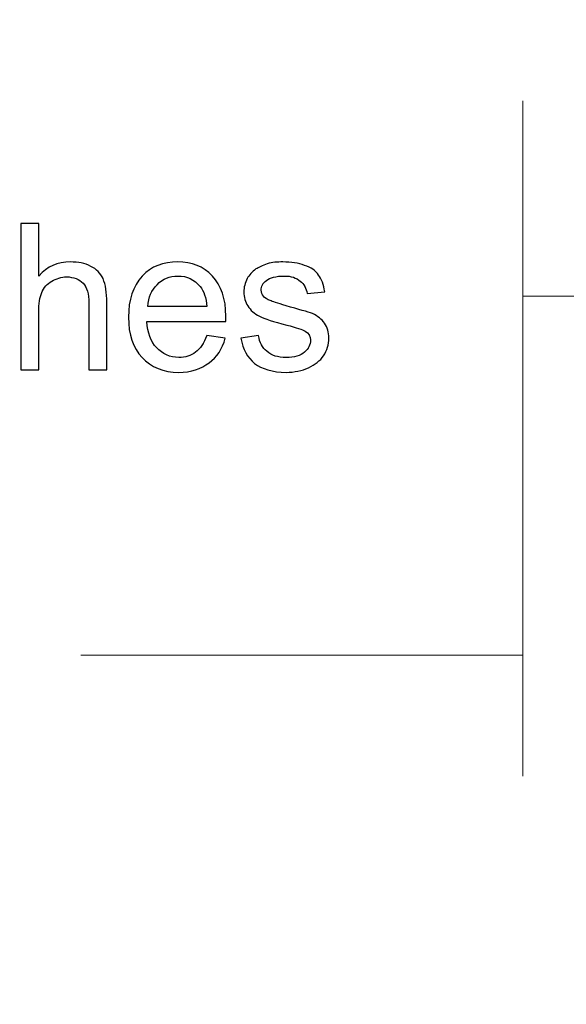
# Model space of a CAD drawing. Header units: centimetres. Extents: x -105 to 112, y -140 to 143.
# Tile 64 of 90: x -100.29 to -99.16, y 58.68 to 60.72. Entities that reach past the tile are written whole.
import ezdxf

# ---------------------------------------------------------------- set-up
doc = ezdxf.new("R2010")
doc.units = ezdxf.units.CM
doc.header["$MEASUREMENT"] = 0
doc.layers.add('Layer 1', color=7, linetype='Continuous')

msp = doc.modelspace()

# ---------------------------------------------------------------- linework, layer by layer
at = {"layer": 'Layer 1', "color": 240, "lineweight": 211}
msp.add_open_spline([(-100.73824, 142.69407), (-100.73824, 142.69407), (27.42324, 142.69407), (27.42324, 142.69407), (27.42324, 142.69407), (29.71918, 142.69407), (31.59804, 140.81576), (31.59804, 138.51964), (31.59804, 138.51964), (31.59804, 138.51964), (31.59804, 60.80756), (31.59804, 60.80756), (31.59804, 60.80756), (31.59804, 58.51145), (29.71918, 56.63332), (27.42324, 56.63332), (27.42324, 56.63332), (27.42324, 56.63332), (-100.73824, 56.63332), (-100.73824, 56.63332), (-100.73824, 56.63332), (-103.0344, 56.63332), (-104.91305, 58.51145), (-104.91305, 60.80756), (-104.91305, 60.80756), (-104.91305, 60.80756), (-104.91305, 138.51964), (-104.91305, 138.51964), (-104.91305, 138.51964), (-104.91305, 140.81576), (-103.0344, 142.69407), (-100.73824, 142.69407)], degree=3, knots=[0, 0, 0, 0, 0.1111111, 0.1111111, 0.1111111, 0.1111111, 0.2222222, 0.2222222, 0.2222222, 0.2222222, 0.3333333, 0.3333333, 0.3333333, 0.3333333, 0.4444444, 0.4444444, 0.4444444, 0.4444444, 0.5555556, 0.5555556, 0.5555556, 0.5555556, 0.6666667, 0.6666667, 0.6666667, 0.6666667, 0.7777778, 0.7777778, 0.7777778, 0.7777778, 1, 1, 1, 1], dxfattribs=at)
at = {"layer": 'Layer 1', "color": 155, "lineweight": 9}
for points in [[(-99.24818, 60.54961), (-99.24818, 60.54961), (-99.24818, 59.14905), (-99.24818, 59.14905)], [(-99.24818, 60.54961), (-99.24818, 60.54961), (-99.24818, 59.89384), (-99.24818, 59.89384)], [(-98.31485, 60.14452), (-98.31485, 60.14452), (-99.24818, 60.14452), (-99.24818, 60.14452)], [(-99.24818, 59.39974), (-99.24818, 59.39974), (-100.16483, 59.39974), (-100.16483, 59.39974)]]:
    msp.add_open_spline(points, degree=3, dxfattribs=at)
at = {"layer": 'Layer 1', "color": 155}
for points, knots in [([(-100.28921, 59.99193), (-100.28921, 59.99193), (-100.28921, 60.2953), (-100.28921, 60.2953), (-100.28921, 60.2953), (-100.28921, 60.2953), (-100.25195, 60.2953), (-100.25195, 60.2953), (-100.25195, 60.2953), (-100.25195, 60.2953), (-100.25195, 60.1863), (-100.25195, 60.1863), (-100.25195, 60.1863), (-100.23471, 60.20629), (-100.21286, 60.21537), (-100.18654, 60.21537), (-100.18654, 60.21537), (-100.17035, 60.21537), (-100.15631, 60.21355), (-100.14432, 60.20629), (-100.14432, 60.20629), (-100.13239, 60.20084), (-100.12388, 60.19175), (-100.11869, 60.18085), (-100.11869, 60.18085), (-100.11351, 60.16814), (-100.11104, 60.15179), (-100.11104, 60.13181), (-100.11104, 60.13181), (-100.11104, 60.13181), (-100.11104, 59.99193), (-100.11104, 59.99193), (-100.11104, 59.99193), (-100.11104, 59.99193), (-100.14828, 59.99193), (-100.14828, 59.99193), (-100.14828, 59.99193), (-100.14828, 59.99193), (-100.14828, 60.12999), (-100.14828, 60.12999), (-100.14828, 60.12999), (-100.14828, 60.14997), (-100.15226, 60.16269), (-100.16029, 60.17177), (-100.16029, 60.17177), (-100.1683, 60.17904), (-100.17958, 60.18449), (-100.19428, 60.18449), (-100.19428, 60.18449), (-100.20519, 60.18449), (-100.21549, 60.18085), (-100.22514, 60.1754), (-100.22514, 60.1754), (-100.23486, 60.16995), (-100.24167, 60.16269), (-100.24585, 60.15179), (-100.24585, 60.15179), (-100.2499, 60.14271), (-100.25195, 60.12817), (-100.25195, 60.11182), (-100.25195, 60.11182), (-100.25195, 60.11182), (-100.25195, 59.99193), (-100.25195, 59.99193), (-100.25195, 59.99193), (-100.25195, 59.99193), (-100.28921, 59.99193), (-100.28921, 59.99193), (-100.28921, 59.99193), (-100.28921, 59.99193), (-100.28921, 59.99193), (-100.28921, 59.99193)], [0, 0, 0, 0, 0.0526316, 0.0526316, 0.0526316, 0.0526316, 0.1052632, 0.1052632, 0.1052632, 0.1052632, 0.1578947, 0.1578947, 0.1578947, 0.1578947, 0.2105263, 0.2105263, 0.2105263, 0.2105263, 0.2631579, 0.2631579, 0.2631579, 0.2631579, 0.3157895, 0.3157895, 0.3157895, 0.3157895, 0.3684211, 0.3684211, 0.3684211, 0.3684211, 0.4210526, 0.4210526, 0.4210526, 0.4210526, 0.4736842, 0.4736842, 0.4736842, 0.4736842, 0.5263158, 0.5263158, 0.5263158, 0.5263158, 0.5789474, 0.5789474, 0.5789474, 0.5789474, 0.6315789, 0.6315789, 0.6315789, 0.6315789, 0.6842105, 0.6842105, 0.6842105, 0.6842105, 0.7368421, 0.7368421, 0.7368421, 0.7368421, 0.7894737, 0.7894737, 0.7894737, 0.7894737, 0.8421053, 0.8421053, 0.8421053, 0.8421053, 0.8947368, 0.8947368, 0.8947368, 0.8947368, 1, 1, 1, 1]), ([(-99.9039, 60.06278), (-99.9039, 60.06278), (-99.86537, 60.05733), (-99.86537, 60.05733), (-99.86537, 60.05733), (-99.8714, 60.03553), (-99.88261, 60.01736), (-99.89901, 60.00646), (-99.89901, 60.00646), (-99.91533, 59.99375), (-99.93627, 59.98648), (-99.96174, 59.98648), (-99.96174, 59.98648), (-99.99375, 59.98648), (-100.01914, 59.99738), (-100.03794, 60.01736), (-100.03794, 60.01736), (-100.05667, 60.03735), (-100.06605, 60.06459), (-100.06605, 60.10093), (-100.06605, 60.10093), (-100.06605, 60.13726), (-100.05662, 60.1645), (-100.03767, 60.1863), (-100.03767, 60.1863), (-100.01865, 60.20629), (-99.99402, 60.21537), (-99.96379, 60.21537), (-99.96379, 60.21537), (-99.93449, 60.21537), (-99.91057, 60.20629), (-99.89198, 60.1863), (-99.89198, 60.1863), (-99.87346, 60.16632), (-99.86417, 60.13907), (-99.86417, 60.10274), (-99.86417, 60.10274), (-99.86417, 60.10093), (-99.86425, 60.09729), (-99.86437, 60.09184), (-99.86437, 60.09184), (-99.86437, 60.09184), (-100.02793, 60.09184), (-100.02793, 60.09184), (-100.02793, 60.09184), (-100.02652, 60.06823), (-100.01978, 60.05006), (-100.0075, 60.03735), (-100.0075, 60.03735), (-99.99531, 60.02463), (-99.97998, 60.01736), (-99.96174, 60.01736), (-99.96174, 60.01736), (-99.94812, 60.01736), (-99.93647, 60.021), (-99.9269, 60.02826), (-99.9269, 60.02826), (-99.91718, 60.03553), (-99.90959, 60.04643), (-99.9039, 60.06278), (-99.9039, 60.06278), (-99.9039, 60.06278), (-99.9039, 60.06278), (-99.9039, 60.06278)], [0, 0, 0, 0, 0.0588235, 0.0588235, 0.0588235, 0.0588235, 0.1176471, 0.1176471, 0.1176471, 0.1176471, 0.1764706, 0.1764706, 0.1764706, 0.1764706, 0.2352941, 0.2352941, 0.2352941, 0.2352941, 0.2941176, 0.2941176, 0.2941176, 0.2941176, 0.3529412, 0.3529412, 0.3529412, 0.3529412, 0.4117647, 0.4117647, 0.4117647, 0.4117647, 0.4705882, 0.4705882, 0.4705882, 0.4705882, 0.5294118, 0.5294118, 0.5294118, 0.5294118, 0.5882353, 0.5882353, 0.5882353, 0.5882353, 0.6470588, 0.6470588, 0.6470588, 0.6470588, 0.7058824, 0.7058824, 0.7058824, 0.7058824, 0.7647059, 0.7647059, 0.7647059, 0.7647059, 0.8235294, 0.8235294, 0.8235294, 0.8235294, 0.8823529, 0.8823529, 0.8823529, 0.8823529, 1, 1, 1, 1]), ([(-99.83316, 60.05733), (-99.83316, 60.05733), (-99.79632, 60.06278), (-99.79632, 60.06278), (-99.79632, 60.06278), (-99.79427, 60.04825), (-99.78853, 60.03735), (-99.77901, 60.03008), (-99.77901, 60.03008), (-99.76958, 60.021), (-99.75631, 60.01736), (-99.73943, 60.01736), (-99.73943, 60.01736), (-99.72225, 60.01736), (-99.70955, 60.021), (-99.70125, 60.02826), (-99.70125, 60.02826), (-99.69294, 60.03553), (-99.68882, 60.0428), (-99.68882, 60.05369), (-99.68882, 60.05369), (-99.68882, 60.06096), (-99.69253, 60.06823), (-99.69997, 60.07186), (-99.69997, 60.07186), (-99.70515, 60.07549), (-99.71785, 60.07913), (-99.73807, 60.08458), (-99.73807, 60.08458), (-99.76532, 60.09184), (-99.78414, 60.09729), (-99.79471, 60.10274), (-99.79471, 60.10274), (-99.80521, 60.10819), (-99.81322, 60.11546), (-99.81861, 60.12454), (-99.81861, 60.12454), (-99.82408, 60.13181), (-99.82684, 60.14271), (-99.82684, 60.15361), (-99.82684, 60.15361), (-99.82684, 60.16269), (-99.82457, 60.17177), (-99.8201, 60.18085), (-99.8201, 60.18085), (-99.81556, 60.18812), (-99.80953, 60.19539), (-99.80186, 60.20084), (-99.80186, 60.20084), (-99.79605, 60.20447), (-99.78817, 60.2081), (-99.77823, 60.21173), (-99.77823, 60.21173), (-99.76817, 60.21537), (-99.75752, 60.21537), (-99.7461, 60.21537), (-99.7461, 60.21537), (-99.72886, 60.21537), (-99.7138, 60.21355), (-99.70083, 60.2081), (-99.70083, 60.2081), (-99.68777, 60.20447), (-99.67818, 60.1972), (-99.67194, 60.18812), (-99.67194, 60.18812), (-99.66584, 60.18085), (-99.66152, 60.16814), (-99.65917, 60.15361), (-99.65917, 60.15361), (-99.65917, 60.15361), (-99.69558, 60.14997), (-99.69558, 60.14997), (-99.69558, 60.14997), (-99.6972, 60.16087), (-99.70203, 60.16995), (-99.70991, 60.1754), (-99.70991, 60.1754), (-99.71778, 60.18267), (-99.72891, 60.1863), (-99.74339, 60.1863), (-99.74339, 60.1863), (-99.76043, 60.1863), (-99.77264, 60.18267), (-99.77987, 60.17722), (-99.77987, 60.17722), (-99.78717, 60.17177), (-99.7908, 60.1645), (-99.7908, 60.15724), (-99.7908, 60.15724), (-99.7908, 60.15179), (-99.78939, 60.14816), (-99.78633, 60.14452), (-99.78633, 60.14452), (-99.78328, 60.14089), (-99.77852, 60.13726), (-99.77206, 60.13544), (-99.77206, 60.13544), (-99.76829, 60.13362), (-99.75745, 60.12999), (-99.73928, 60.12454), (-99.73928, 60.12454), (-99.71302, 60.11727), (-99.69465, 60.11182), (-99.68422, 60.10819), (-99.68422, 60.10819), (-99.67378, 60.10274), (-99.66562, 60.09729), (-99.65967, 60.08821), (-99.65967, 60.08821), (-99.65371, 60.07913), (-99.65073, 60.07004), (-99.65073, 60.05733), (-99.65073, 60.05733), (-99.65073, 60.04461), (-99.65427, 60.0319), (-99.66157, 60.021), (-99.66157, 60.021), (-99.66882, 60.0101), (-99.67925, 60.00283), (-99.69287, 59.99557), (-99.69287, 59.99557), (-99.70657, 59.99012), (-99.72205, 59.98648), (-99.73928, 59.98648), (-99.73928, 59.98648), (-99.76773, 59.98648), (-99.78958, 59.99375), (-99.8045, 60.00465), (-99.8045, 60.00465), (-99.81947, 60.01736), (-99.82897, 60.03371), (-99.83316, 60.05733)], [0, 0, 0, 0, 0.0294118, 0.0294118, 0.0294118, 0.0294118, 0.0588235, 0.0588235, 0.0588235, 0.0588235, 0.0882353, 0.0882353, 0.0882353, 0.0882353, 0.1176471, 0.1176471, 0.1176471, 0.1176471, 0.1470588, 0.1470588, 0.1470588, 0.1470588, 0.1764706, 0.1764706, 0.1764706, 0.1764706, 0.2058824, 0.2058824, 0.2058824, 0.2058824, 0.2352941, 0.2352941, 0.2352941, 0.2352941, 0.2647059, 0.2647059, 0.2647059, 0.2647059, 0.2941176, 0.2941176, 0.2941176, 0.2941176, 0.3235294, 0.3235294, 0.3235294, 0.3235294, 0.3529412, 0.3529412, 0.3529412, 0.3529412, 0.3823529, 0.3823529, 0.3823529, 0.3823529, 0.4117647, 0.4117647, 0.4117647, 0.4117647, 0.4411765, 0.4411765, 0.4411765, 0.4411765, 0.4705882, 0.4705882, 0.4705882, 0.4705882, 0.5, 0.5, 0.5, 0.5, 0.5294118, 0.5294118, 0.5294118, 0.5294118, 0.5588235, 0.5588235, 0.5588235, 0.5588235, 0.5882353, 0.5882353, 0.5882353, 0.5882353, 0.6176471, 0.6176471, 0.6176471, 0.6176471, 0.6470588, 0.6470588, 0.6470588, 0.6470588, 0.6764706, 0.6764706, 0.6764706, 0.6764706, 0.7058824, 0.7058824, 0.7058824, 0.7058824, 0.7352941, 0.7352941, 0.7352941, 0.7352941, 0.7647059, 0.7647059, 0.7647059, 0.7647059, 0.7941176, 0.7941176, 0.7941176, 0.7941176, 0.8235294, 0.8235294, 0.8235294, 0.8235294, 0.8529412, 0.8529412, 0.8529412, 0.8529412, 0.8823529, 0.8823529, 0.8823529, 0.8823529, 0.9117647, 0.9117647, 0.9117647, 0.9117647, 0.9411765, 0.9411765, 0.9411765, 0.9411765, 1, 1, 1, 1]), ([(-100.02588, 60.12272), (-100.02588, 60.12272), (-99.90348, 60.12272), (-99.90348, 60.12272), (-99.90348, 60.12272), (-99.90512, 60.14089), (-99.90986, 60.15542), (-99.91752, 60.1645), (-99.91752, 60.1645), (-99.92931, 60.17904), (-99.9447, 60.1863), (-99.96357, 60.1863), (-99.96357, 60.1863), (-99.98061, 60.1863), (-99.99495, 60.18085), (-100.00659, 60.16814), (-100.00659, 60.16814), (-100.01814, 60.15724), (-100.02461, 60.14271), (-100.02588, 60.12272), (-100.02588, 60.12272), (-100.02588, 60.12272), (-100.02588, 60.12272), (-100.02588, 60.12272)], [0, 0, 0, 0, 0.1428571, 0.1428571, 0.1428571, 0.1428571, 0.2857143, 0.2857143, 0.2857143, 0.2857143, 0.4285714, 0.4285714, 0.4285714, 0.4285714, 0.5714286, 0.5714286, 0.5714286, 0.5714286, 0.7142857, 0.7142857, 0.7142857, 0.7142857, 1, 1, 1, 1])]:
    msp.add_open_spline(points, degree=3, knots=knots, dxfattribs=at)
at = {"layer": 'Layer 1', "color": 155, "lineweight": 9}
for points, knots in [([(-100.28921, 59.99193), (-100.28921, 59.99193), (-100.28921, 60.2953), (-100.28921, 60.2953), (-100.28921, 60.2953), (-100.28921, 60.2953), (-100.25195, 60.2953), (-100.25195, 60.2953), (-100.25195, 60.2953), (-100.25195, 60.2953), (-100.25195, 60.1863), (-100.25195, 60.1863), (-100.25195, 60.1863), (-100.23471, 60.20629), (-100.21286, 60.21537), (-100.18654, 60.21537), (-100.18654, 60.21537), (-100.17035, 60.21537), (-100.15631, 60.21355), (-100.14432, 60.20629), (-100.14432, 60.20629), (-100.13239, 60.20084), (-100.12388, 60.19175), (-100.11869, 60.18085), (-100.11869, 60.18085), (-100.11351, 60.16814), (-100.11104, 60.15179), (-100.11104, 60.13181), (-100.11104, 60.13181), (-100.11104, 60.13181), (-100.11104, 59.99193), (-100.11104, 59.99193), (-100.11104, 59.99193), (-100.11104, 59.99193), (-100.14828, 59.99193), (-100.14828, 59.99193), (-100.14828, 59.99193), (-100.14828, 59.99193), (-100.14828, 60.12999), (-100.14828, 60.12999), (-100.14828, 60.12999), (-100.14828, 60.14997), (-100.15226, 60.16269), (-100.16029, 60.17177), (-100.16029, 60.17177), (-100.1683, 60.17904), (-100.17958, 60.18449), (-100.19428, 60.18449), (-100.19428, 60.18449), (-100.20519, 60.18449), (-100.21549, 60.18085), (-100.22514, 60.1754), (-100.22514, 60.1754), (-100.23486, 60.16995), (-100.24167, 60.16269), (-100.24585, 60.15179), (-100.24585, 60.15179), (-100.2499, 60.14271), (-100.25195, 60.12817), (-100.25195, 60.11182), (-100.25195, 60.11182), (-100.25195, 60.11182), (-100.25195, 59.99193), (-100.25195, 59.99193), (-100.25195, 59.99193), (-100.25195, 59.99193), (-100.28921, 59.99193), (-100.28921, 59.99193), (-100.28921, 59.99193), (-100.28921, 59.99193), (-100.28921, 59.99193), (-100.28921, 59.99193)], [0, 0, 0, 0, 0.0526316, 0.0526316, 0.0526316, 0.0526316, 0.1052632, 0.1052632, 0.1052632, 0.1052632, 0.1578947, 0.1578947, 0.1578947, 0.1578947, 0.2105263, 0.2105263, 0.2105263, 0.2105263, 0.2631579, 0.2631579, 0.2631579, 0.2631579, 0.3157895, 0.3157895, 0.3157895, 0.3157895, 0.3684211, 0.3684211, 0.3684211, 0.3684211, 0.4210526, 0.4210526, 0.4210526, 0.4210526, 0.4736842, 0.4736842, 0.4736842, 0.4736842, 0.5263158, 0.5263158, 0.5263158, 0.5263158, 0.5789474, 0.5789474, 0.5789474, 0.5789474, 0.6315789, 0.6315789, 0.6315789, 0.6315789, 0.6842105, 0.6842105, 0.6842105, 0.6842105, 0.7368421, 0.7368421, 0.7368421, 0.7368421, 0.7894737, 0.7894737, 0.7894737, 0.7894737, 0.8421053, 0.8421053, 0.8421053, 0.8421053, 0.8947368, 0.8947368, 0.8947368, 0.8947368, 1, 1, 1, 1]), ([(-99.9039, 60.06278), (-99.9039, 60.06278), (-99.86537, 60.05733), (-99.86537, 60.05733), (-99.86537, 60.05733), (-99.8714, 60.03553), (-99.88261, 60.01736), (-99.89901, 60.00646), (-99.89901, 60.00646), (-99.91533, 59.99375), (-99.93627, 59.98648), (-99.96174, 59.98648), (-99.96174, 59.98648), (-99.99375, 59.98648), (-100.01914, 59.99738), (-100.03794, 60.01736), (-100.03794, 60.01736), (-100.05667, 60.03735), (-100.06605, 60.06459), (-100.06605, 60.10093), (-100.06605, 60.10093), (-100.06605, 60.13726), (-100.05662, 60.1645), (-100.03767, 60.1863), (-100.03767, 60.1863), (-100.01865, 60.20629), (-99.99402, 60.21537), (-99.96379, 60.21537), (-99.96379, 60.21537), (-99.93449, 60.21537), (-99.91057, 60.20629), (-99.89198, 60.1863), (-99.89198, 60.1863), (-99.87346, 60.16632), (-99.86417, 60.13907), (-99.86417, 60.10274), (-99.86417, 60.10274), (-99.86417, 60.10093), (-99.86425, 60.09729), (-99.86437, 60.09184), (-99.86437, 60.09184), (-99.86437, 60.09184), (-100.02793, 60.09184), (-100.02793, 60.09184), (-100.02793, 60.09184), (-100.02652, 60.06823), (-100.01978, 60.05006), (-100.0075, 60.03735), (-100.0075, 60.03735), (-99.99531, 60.02463), (-99.97998, 60.01736), (-99.96174, 60.01736), (-99.96174, 60.01736), (-99.94812, 60.01736), (-99.93647, 60.021), (-99.9269, 60.02826), (-99.9269, 60.02826), (-99.91718, 60.03553), (-99.90959, 60.04643), (-99.9039, 60.06278), (-99.9039, 60.06278), (-99.9039, 60.06278), (-99.9039, 60.06278), (-99.9039, 60.06278)], [0, 0, 0, 0, 0.0588235, 0.0588235, 0.0588235, 0.0588235, 0.1176471, 0.1176471, 0.1176471, 0.1176471, 0.1764706, 0.1764706, 0.1764706, 0.1764706, 0.2352941, 0.2352941, 0.2352941, 0.2352941, 0.2941176, 0.2941176, 0.2941176, 0.2941176, 0.3529412, 0.3529412, 0.3529412, 0.3529412, 0.4117647, 0.4117647, 0.4117647, 0.4117647, 0.4705882, 0.4705882, 0.4705882, 0.4705882, 0.5294118, 0.5294118, 0.5294118, 0.5294118, 0.5882353, 0.5882353, 0.5882353, 0.5882353, 0.6470588, 0.6470588, 0.6470588, 0.6470588, 0.7058824, 0.7058824, 0.7058824, 0.7058824, 0.7647059, 0.7647059, 0.7647059, 0.7647059, 0.8235294, 0.8235294, 0.8235294, 0.8235294, 0.8823529, 0.8823529, 0.8823529, 0.8823529, 1, 1, 1, 1]), ([(-99.83316, 60.05733), (-99.83316, 60.05733), (-99.79632, 60.06278), (-99.79632, 60.06278), (-99.79632, 60.06278), (-99.79427, 60.04825), (-99.78853, 60.03735), (-99.77901, 60.03008), (-99.77901, 60.03008), (-99.76958, 60.021), (-99.75631, 60.01736), (-99.73943, 60.01736), (-99.73943, 60.01736), (-99.72225, 60.01736), (-99.70955, 60.021), (-99.70125, 60.02826), (-99.70125, 60.02826), (-99.69294, 60.03553), (-99.68882, 60.0428), (-99.68882, 60.05369), (-99.68882, 60.05369), (-99.68882, 60.06096), (-99.69253, 60.06823), (-99.69997, 60.07186), (-99.69997, 60.07186), (-99.70515, 60.07549), (-99.71785, 60.07913), (-99.73807, 60.08458), (-99.73807, 60.08458), (-99.76532, 60.09184), (-99.78414, 60.09729), (-99.79471, 60.10274), (-99.79471, 60.10274), (-99.80521, 60.10819), (-99.81322, 60.11546), (-99.81861, 60.12454), (-99.81861, 60.12454), (-99.82408, 60.13181), (-99.82684, 60.14271), (-99.82684, 60.15361), (-99.82684, 60.15361), (-99.82684, 60.16269), (-99.82457, 60.17177), (-99.8201, 60.18085), (-99.8201, 60.18085), (-99.81556, 60.18812), (-99.80953, 60.19539), (-99.80186, 60.20084), (-99.80186, 60.20084), (-99.79605, 60.20447), (-99.78817, 60.2081), (-99.77823, 60.21173), (-99.77823, 60.21173), (-99.76817, 60.21537), (-99.75752, 60.21537), (-99.7461, 60.21537), (-99.7461, 60.21537), (-99.72886, 60.21537), (-99.7138, 60.21355), (-99.70083, 60.2081), (-99.70083, 60.2081), (-99.68777, 60.20447), (-99.67818, 60.1972), (-99.67194, 60.18812), (-99.67194, 60.18812), (-99.66584, 60.18085), (-99.66152, 60.16814), (-99.65917, 60.15361), (-99.65917, 60.15361), (-99.65917, 60.15361), (-99.69558, 60.14997), (-99.69558, 60.14997), (-99.69558, 60.14997), (-99.6972, 60.16087), (-99.70203, 60.16995), (-99.70991, 60.1754), (-99.70991, 60.1754), (-99.71778, 60.18267), (-99.72891, 60.1863), (-99.74339, 60.1863), (-99.74339, 60.1863), (-99.76043, 60.1863), (-99.77264, 60.18267), (-99.77987, 60.17722), (-99.77987, 60.17722), (-99.78717, 60.17177), (-99.7908, 60.1645), (-99.7908, 60.15724), (-99.7908, 60.15724), (-99.7908, 60.15179), (-99.78939, 60.14816), (-99.78633, 60.14452), (-99.78633, 60.14452), (-99.78328, 60.14089), (-99.77852, 60.13726), (-99.77206, 60.13544), (-99.77206, 60.13544), (-99.76829, 60.13362), (-99.75745, 60.12999), (-99.73928, 60.12454), (-99.73928, 60.12454), (-99.71302, 60.11727), (-99.69465, 60.11182), (-99.68422, 60.10819), (-99.68422, 60.10819), (-99.67378, 60.10274), (-99.66562, 60.09729), (-99.65967, 60.08821), (-99.65967, 60.08821), (-99.65371, 60.07913), (-99.65073, 60.07004), (-99.65073, 60.05733), (-99.65073, 60.05733), (-99.65073, 60.04461), (-99.65427, 60.0319), (-99.66157, 60.021), (-99.66157, 60.021), (-99.66882, 60.0101), (-99.67925, 60.00283), (-99.69287, 59.99557), (-99.69287, 59.99557), (-99.70657, 59.99012), (-99.72205, 59.98648), (-99.73928, 59.98648), (-99.73928, 59.98648), (-99.76773, 59.98648), (-99.78958, 59.99375), (-99.8045, 60.00465), (-99.8045, 60.00465), (-99.81947, 60.01736), (-99.82897, 60.03371), (-99.83316, 60.05733)], [0, 0, 0, 0, 0.0294118, 0.0294118, 0.0294118, 0.0294118, 0.0588235, 0.0588235, 0.0588235, 0.0588235, 0.0882353, 0.0882353, 0.0882353, 0.0882353, 0.1176471, 0.1176471, 0.1176471, 0.1176471, 0.1470588, 0.1470588, 0.1470588, 0.1470588, 0.1764706, 0.1764706, 0.1764706, 0.1764706, 0.2058824, 0.2058824, 0.2058824, 0.2058824, 0.2352941, 0.2352941, 0.2352941, 0.2352941, 0.2647059, 0.2647059, 0.2647059, 0.2647059, 0.2941176, 0.2941176, 0.2941176, 0.2941176, 0.3235294, 0.3235294, 0.3235294, 0.3235294, 0.3529412, 0.3529412, 0.3529412, 0.3529412, 0.3823529, 0.3823529, 0.3823529, 0.3823529, 0.4117647, 0.4117647, 0.4117647, 0.4117647, 0.4411765, 0.4411765, 0.4411765, 0.4411765, 0.4705882, 0.4705882, 0.4705882, 0.4705882, 0.5, 0.5, 0.5, 0.5, 0.5294118, 0.5294118, 0.5294118, 0.5294118, 0.5588235, 0.5588235, 0.5588235, 0.5588235, 0.5882353, 0.5882353, 0.5882353, 0.5882353, 0.6176471, 0.6176471, 0.6176471, 0.6176471, 0.6470588, 0.6470588, 0.6470588, 0.6470588, 0.6764706, 0.6764706, 0.6764706, 0.6764706, 0.7058824, 0.7058824, 0.7058824, 0.7058824, 0.7352941, 0.7352941, 0.7352941, 0.7352941, 0.7647059, 0.7647059, 0.7647059, 0.7647059, 0.7941176, 0.7941176, 0.7941176, 0.7941176, 0.8235294, 0.8235294, 0.8235294, 0.8235294, 0.8529412, 0.8529412, 0.8529412, 0.8529412, 0.8823529, 0.8823529, 0.8823529, 0.8823529, 0.9117647, 0.9117647, 0.9117647, 0.9117647, 0.9411765, 0.9411765, 0.9411765, 0.9411765, 1, 1, 1, 1]), ([(-100.02588, 60.12272), (-100.02588, 60.12272), (-99.90348, 60.12272), (-99.90348, 60.12272), (-99.90348, 60.12272), (-99.90512, 60.14089), (-99.90986, 60.15542), (-99.91752, 60.1645), (-99.91752, 60.1645), (-99.92931, 60.17904), (-99.9447, 60.1863), (-99.96357, 60.1863), (-99.96357, 60.1863), (-99.98061, 60.1863), (-99.99495, 60.18085), (-100.00659, 60.16814), (-100.00659, 60.16814), (-100.01814, 60.15724), (-100.02461, 60.14271), (-100.02588, 60.12272), (-100.02588, 60.12272), (-100.02588, 60.12272), (-100.02588, 60.12272), (-100.02588, 60.12272)], [0, 0, 0, 0, 0.1428571, 0.1428571, 0.1428571, 0.1428571, 0.2857143, 0.2857143, 0.2857143, 0.2857143, 0.4285714, 0.4285714, 0.4285714, 0.4285714, 0.5714286, 0.5714286, 0.5714286, 0.5714286, 0.7142857, 0.7142857, 0.7142857, 0.7142857, 1, 1, 1, 1])]:
    msp.add_open_spline(points, degree=3, knots=knots, dxfattribs=at)

doc.saveas('drawing.dxf')
